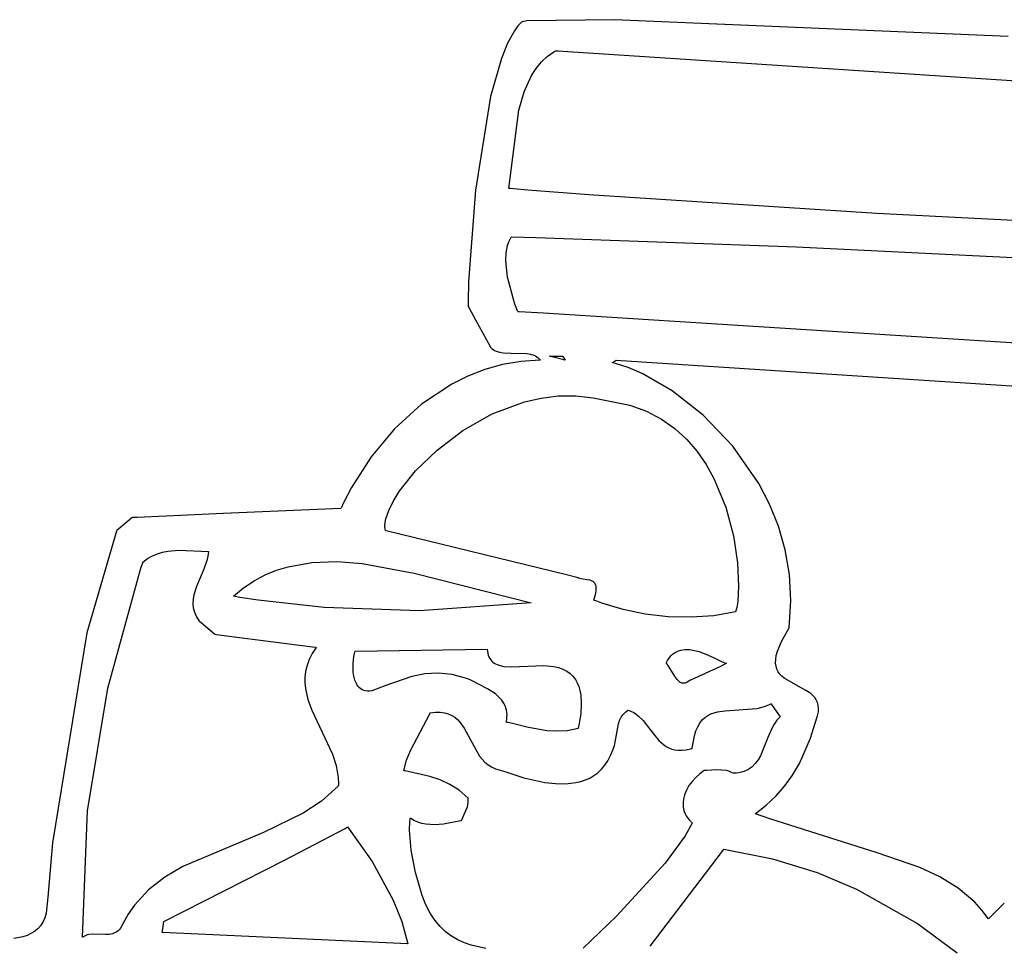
# Model space of a CAD drawing. Extents: x 21.3 to 51.6, y -34 to 34.1.
# Tile 67 of 117: x 45.215 to 45.855, y 0.024 to 0.627. Entities that reach past the tile are written whole.
import ezdxf

# ---------------------------------------------------------------- set-up
doc = ezdxf.new("R2010")
doc.units = 0

msp = doc.modelspace()

# ---------------------------------------------------------------- linework, layer by layer
at = {"layer": 'Layer 1', "color": 7, "linetype": 'CONTINUOUS'}
for p, q in [((45.538799, 0.62295), (45.536476, 0.619815)), ((45.541211, 0.625465), (45.538799, 0.62295)), ((45.541368, 0.625598), (45.541211, 0.625465)), ((45.541862, 0.625728), (45.541368, 0.625598)), ((45.544516, 0.626198), (45.541862, 0.625728)), ((45.601542, 0.627027), (45.544516, 0.626198)), ((45.85785, 0.616123), (45.601542, 0.627027)), ((45.536476, 0.619815), (45.532093, 0.611842)), ((45.532093, 0.611842), (45.528058, 0.601843)), ((45.554071, 0.599511), (45.55792, 0.603119)), ((45.55792, 0.603119), (45.562252, 0.606116)), ((45.562252, 0.606116), (45.563415, 0.606764)), ((45.563415, 0.606764), (45.563489, 0.606803)), ((45.563489, 0.606803), (45.563525, 0.606822)), ((45.563574, 0.606824), (45.563697, 0.606816)), ((45.563697, 0.606816), (45.565001, 0.60673)), ((45.565001, 0.60673), (45.571372, 0.606314)), ((45.571372, 0.606314), (45.641052, 0.601759)), ((45.528058, 0.601843), (45.521034, 0.576973)), ((45.550673, 0.59535), (45.554071, 0.599511)), ((45.641052, 0.601759), (46.502624, 0.545444)), ((45.542861, 0.580132), (45.547693, 0.590695)), ((45.547693, 0.590695), (45.550673, 0.59535)), ((45.521034, 0.576973), (45.511126, 0.516134)), ((45.539315, 0.568281), (45.542861, 0.580132)), ((45.532829, 0.517241), (45.539315, 0.568281)), ((45.511126, 0.516134), (45.506673, 0.456486)), ((45.532934, 0.517226), (45.532864, 0.517233)), ((45.533214, 0.517202), (45.532934, 0.517226)), ((45.533776, 0.517153), (45.533214, 0.517202)), ((45.536034, 0.516956), (45.533776, 0.517153)), ((45.545253, 0.516169), (45.536034, 0.516956)), ((45.584889, 0.513022), (45.545253, 0.516169)), ((45.772229, 0.500874), (45.584889, 0.513022)), ((46.102851, 0.484043), (45.772229, 0.500874)), ((45.532097, 0.480175), (45.532882, 0.482456)), ((45.532882, 0.482456), (45.53389, 0.484606)), ((45.53389, 0.484606), (45.534483, 0.485624)), ((45.534483, 0.485624), (45.534522, 0.485687)), ((45.534533, 0.485704), (45.550495, 0.485406)), ((45.550495, 0.485406), (45.720015, 0.479326)), ((45.530878, 0.470127), (45.531137, 0.475295)), ((45.531137, 0.475295), (45.532097, 0.480175)), ((45.720015, 0.479326), (46.123935, 0.459263)), ((45.53195, 0.459566), (45.530878, 0.470127)), ((45.506673, 0.456486), (45.506403, 0.444009)), ((45.536825, 0.442038), (45.53195, 0.459566)), ((45.506403, 0.444009), (45.506388, 0.441124)), ((45.538558, 0.437637), (45.536825, 0.442038)), ((45.506388, 0.441124), (45.506388, 0.44077)), ((45.506388, 0.44077), (45.506388, 0.4405)), ((45.506398, 0.44048), (45.506434, 0.440414)), ((45.506434, 0.440414), (45.506817, 0.439716)), ((45.506817, 0.439716), (45.511119, 0.431872)), ((45.538743, 0.437209), (45.538558, 0.437637)), ((45.538787, 0.437109), (45.538743, 0.437209)), ((45.539596, 0.437036), (45.538801, 0.437086)), ((45.555501, 0.436029), (45.539596, 0.437036)), ((46.010929, 0.407213), (45.555501, 0.436029)), ((45.511119, 0.431872), (45.520738, 0.414332)), ((45.520738, 0.414332), (45.520861, 0.414107)), ((45.520861, 0.414107), (45.520885, 0.414063)), ((45.520913, 0.41403), (45.521755, 0.413205)), ((45.521755, 0.413205), (45.522666, 0.412501)), ((45.522666, 0.412501), (45.523641, 0.411909)), ((45.523641, 0.411909), (45.524673, 0.41142)), ((45.524673, 0.41142), (45.526892, 0.410711)), ((45.526892, 0.410711), (45.529279, 0.4103)), ((45.529279, 0.4103), (45.534383, 0.410071)), ((45.534383, 0.410071), (45.544694, 0.4099)), ((45.54069, 0.404678), (45.528791, 0.40262)), ((45.552985, 0.405522), (45.54069, 0.404678)), ((45.544694, 0.4099), (45.54704, 0.409481)), ((45.54704, 0.409481), (45.549206, 0.408762)), ((45.549206, 0.408762), (45.550208, 0.408267)), ((45.550208, 0.408267), (45.551149, 0.407669)), ((45.551149, 0.407669), (45.552023, 0.406958)), ((45.552023, 0.406958), (45.552826, 0.406125)), ((45.552826, 0.406125), (45.553198, 0.405661)), ((45.553288, 0.405539), (45.552985, 0.405522)), ((45.553198, 0.405661), (45.553288, 0.405539)), ((45.559466, 0.408037), (45.559283, 0.408083)), ((45.559288, 0.408086), (45.559351, 0.408086)), ((45.559351, 0.408086), (45.560003, 0.408086)), ((45.561851, 0.407441), (45.559466, 0.408037)), ((45.560003, 0.408086), (45.565649, 0.408086)), ((45.568626, 0.405747), (45.561851, 0.407441)), ((45.565649, 0.408086), (45.567637, 0.408086)), ((45.567637, 0.408086), (45.56779, 0.408086)), ((45.567817, 0.408062), (45.567947, 0.407866)), ((45.567947, 0.407866), (45.569506, 0.405527)), ((45.569408, 0.405552), (45.568626, 0.405747)), ((45.569484, 0.405533), (45.569408, 0.405552)), ((45.600289, 0.403806), (45.60023, 0.403818)), ((45.600232, 0.403837), (45.600422, 0.403963)), ((45.600407, 0.403781), (45.600289, 0.403806)), ((45.602331, 0.403339), (45.600407, 0.403781)), ((45.600422, 0.403963), (45.602111, 0.405088)), ((45.602111, 0.405088), (45.602716, 0.405491)), ((45.602716, 0.405491), (45.602765, 0.405524)), ((45.602788, 0.405527), (46.075317, 0.374818)), ((45.517313, 0.39943), (45.506275, 0.395186)), ((45.528791, 0.40262), (45.517313, 0.39943)), ((45.610594, 0.400769), (45.602331, 0.403339)), ((45.619614, 0.396942), (45.610594, 0.400769)), ((45.506275, 0.395186), (45.495703, 0.389969)), ((45.639141, 0.385666), (45.619614, 0.396942)), ((45.495703, 0.389969), (45.476041, 0.376934)), ((45.659339, 0.369794), (45.639141, 0.385666)), ((45.522127, 0.370586), (45.542977, 0.378429)), ((45.542977, 0.378429), (45.553895, 0.380921)), ((45.553895, 0.380921), (45.565055, 0.382286)), ((45.565055, 0.382286), (45.57639, 0.382397)), ((45.57639, 0.382397), (45.587834, 0.381124)), ((45.587834, 0.381124), (45.611605, 0.376207)), ((45.476041, 0.376934), (45.458508, 0.360965)), ((45.611605, 0.376207), (45.622463, 0.372313)), ((45.622463, 0.372313), (45.632223, 0.3672)), ((45.503031, 0.359788), (45.522127, 0.370586)), ((45.632223, 0.3672), (45.640935, 0.361019)), ((45.678637, 0.349614), (45.659339, 0.369794)), ((45.458508, 0.360965), (45.443284, 0.3427)), ((45.486217, 0.34707), (45.503031, 0.359788)), ((45.640935, 0.361019), (45.64865, 0.35392)), ((45.64865, 0.35392), (45.655419, 0.346055)), ((45.472212, 0.333464), (45.486217, 0.34707)), ((45.655419, 0.346055), (45.661294, 0.337574)), ((45.695461, 0.32541), (45.678637, 0.349614)), ((45.443284, 0.3427), (45.430551, 0.322779)), ((45.461542, 0.320002), (45.472212, 0.333464)), ((45.661294, 0.337574), (45.666327, 0.328629)), ((45.666327, 0.328629), (45.674068, 0.30995)), ((45.430551, 0.322779), (45.425174, 0.312397)), ((45.702454, 0.311889), (45.695461, 0.32541)), ((45.457622, 0.313648), (45.461542, 0.320002)), ((45.423621, 0.30914), (45.347099, 0.305785)), ((45.423786, 0.309442), (45.423621, 0.30914)), ((45.423937, 0.309771), (45.423786, 0.309442)), ((45.425174, 0.312397), (45.423937, 0.309771)), ((45.452943, 0.302338), (45.454734, 0.307717)), ((45.454734, 0.307717), (45.457622, 0.313648)), ((45.674068, 0.30995), (45.679052, 0.291225)), ((45.708239, 0.297469), (45.702454, 0.311889)), ((45.287724, 0.302919), (45.284685, 0.300385)), ((45.287996, 0.303145), (45.287724, 0.302919)), ((45.288216, 0.30318), (45.288029, 0.303173)), ((45.288807, 0.303202), (45.288216, 0.30318)), ((45.291168, 0.303293), (45.288807, 0.303202)), ((45.309923, 0.304065), (45.291168, 0.303293)), ((45.347099, 0.305785), (45.309923, 0.304065)), ((45.452479, 0.299897), (45.452943, 0.302338)), ((45.277898, 0.294729), (45.277812, 0.294657)), ((45.284685, 0.300385), (45.277898, 0.294729)), ((45.452315, 0.297642), (45.452479, 0.299897)), ((45.452458, 0.295589), (45.452315, 0.297642)), ((45.452647, 0.294644), (45.452458, 0.295589)), ((45.712619, 0.282187), (45.708239, 0.297469)), ((45.277677, 0.294307), (45.258296, 0.228269)), ((45.277793, 0.294641), (45.277677, 0.294307)), ((45.452988, 0.294558), (45.452656, 0.294639)), ((45.570379, 0.265807), (45.452988, 0.294558)), ((45.679052, 0.291225), (45.681689, 0.273662)), ((45.311007, 0.281303), (45.318116, 0.28189)), ((45.318116, 0.28189), (45.337498, 0.280992)), ((45.715397, 0.266077), (45.712619, 0.282187)), ((45.294852, 0.274169), (45.297853, 0.276435)), ((45.297853, 0.276435), (45.300981, 0.278233)), ((45.300981, 0.278233), (45.304223, 0.279613)), ((45.304223, 0.279613), (45.307569, 0.28062)), ((45.307569, 0.28062), (45.311007, 0.281303)), ((45.337159, 0.278123), (45.336506, 0.275272)), ((45.337498, 0.280992), (45.337159, 0.278123)), ((45.272096, 0.192152), (45.293555, 0.27016)), ((45.293555, 0.27016), (45.294336, 0.272581)), ((45.294336, 0.272581), (45.294729, 0.273791)), ((45.294729, 0.273791), (45.294827, 0.274093)), ((45.294827, 0.274093), (45.29484, 0.274131)), ((45.334525, 0.269611), (45.329713, 0.258389)), ((45.336506, 0.275272), (45.334525, 0.269611)), ((45.38169, 0.268849), (45.389229, 0.271197)), ((45.389229, 0.271197), (45.40482, 0.273996)), ((45.40482, 0.273996), (45.420969, 0.274593)), ((45.420969, 0.274593), (45.437521, 0.273377)), ((45.437521, 0.273377), (45.471213, 0.267075)), ((45.681689, 0.273662), (45.68239, 0.258468)), ((45.367225, 0.262011), (45.374349, 0.265803)), ((45.374349, 0.265803), (45.38169, 0.268849)), ((45.471213, 0.267075), (45.547328, 0.247728)), ((45.577195, 0.264138), (45.570379, 0.265807)), ((45.577848, 0.263978), (45.577195, 0.264138)), ((45.577999, 0.263941), (45.577848, 0.263978)), ((45.578397, 0.26374), (45.578053, 0.263921)), ((45.579161, 0.263451), (45.578397, 0.26374)), ((45.580012, 0.263241), (45.579161, 0.263451)), ((45.583877, 0.26273), (45.580012, 0.263241)), ((45.585806, 0.262349), (45.583877, 0.26273)), ((45.716378, 0.249176), (45.715397, 0.266077)), ((45.329713, 0.258389), (45.327942, 0.252788)), ((45.353704, 0.251993), (45.360337, 0.257424)), ((45.360337, 0.257424), (45.367225, 0.262011)), ((45.5867, 0.262046), (45.585806, 0.262349)), ((45.58752, 0.261638), (45.5867, 0.262046)), ((45.587896, 0.261388), (45.58752, 0.261638)), ((45.588246, 0.261102), (45.587896, 0.261388)), ((45.588567, 0.260779), (45.588246, 0.261102)), ((45.588858, 0.260415), (45.588567, 0.260779)), ((45.589115, 0.260008), (45.588858, 0.260415)), ((45.589336, 0.259554), (45.589115, 0.260008)), ((45.589518, 0.25905), (45.589336, 0.259554)), ((45.58966, 0.258495), (45.589518, 0.25905)), ((45.58981, 0.257215), (45.58966, 0.258495)), ((45.589766, 0.255693), (45.58981, 0.257215)), ((45.68239, 0.258468), (45.681798, 0.248543)), ((45.327447, 0.249982), (45.327301, 0.247167)), ((45.327942, 0.252788), (45.327447, 0.249982)), ((45.35377, 0.251979), (45.353719, 0.251988)), ((45.353973, 0.25194), (45.35377, 0.251979)), ((45.354773, 0.251792), (45.353973, 0.25194)), ((45.357899, 0.251241), (45.354773, 0.251792)), ((45.36982, 0.24938), (45.357899, 0.251241)), ((45.58827, 0.249434), (45.589508, 0.253904)), ((45.589508, 0.253904), (45.589766, 0.255693)), ((45.327301, 0.247167), (45.327569, 0.244343)), ((45.327569, 0.244343), (45.328319, 0.241507)), ((45.412819, 0.244673), (45.36982, 0.24938)), ((45.474666, 0.242559), (45.412819, 0.244673)), ((45.547328, 0.247728), (45.474666, 0.242559)), ((45.588389, 0.249384), (45.588289, 0.249424)), ((45.58859, 0.249303), (45.588389, 0.249384)), ((45.590202, 0.248666), (45.58859, 0.249303)), ((45.59348, 0.247444), (45.590202, 0.248666)), ((45.607211, 0.243279), (45.59348, 0.247444)), ((45.681182, 0.244714), (45.680391, 0.241755)), ((45.681798, 0.248543), (45.681182, 0.244714)), ((45.715364, 0.231519), (45.716378, 0.249176)), ((45.328319, 0.241507), (45.329615, 0.238656)), ((45.329615, 0.238656), (45.331525, 0.235787)), ((45.621685, 0.240317), (45.607211, 0.243279)), ((45.63657, 0.238621), (45.621685, 0.240317)), ((45.651537, 0.238254), (45.63657, 0.238621)), ((45.666254, 0.239277), (45.651537, 0.238254)), ((45.680391, 0.241755), (45.666254, 0.239277)), ((45.331554, 0.235763), (45.331675, 0.235662)), ((45.331675, 0.235662), (45.33296, 0.234591)), ((45.33296, 0.234591), (45.341422, 0.227538)), ((45.71044, 0.223027), (45.715075, 0.231071)), ((45.715075, 0.231071), (45.715252, 0.231346)), ((45.715252, 0.231346), (45.715341, 0.231485)), ((45.258296, 0.228269), (45.235991, 0.091641)), ((45.341422, 0.227538), (45.341739, 0.227274)), ((45.341782, 0.227253), (45.341943, 0.227232)), ((45.341943, 0.227232), (45.342723, 0.227131)), ((45.342723, 0.227131), (45.35097, 0.22606)), ((45.35097, 0.22606), (45.405264, 0.219011)), ((45.407443, 0.218728), (45.404919, 0.214686)), ((45.405264, 0.219011), (45.407299, 0.218747)), ((45.407299, 0.218747), (45.407434, 0.218729)), ((45.707668, 0.216346), (45.71044, 0.223027)), ((45.404919, 0.214686), (45.402979, 0.210731)), ((45.431539, 0.207914), (45.432076, 0.212791)), ((45.432076, 0.212791), (45.432524, 0.214814)), ((45.432524, 0.214814), (45.43278, 0.215682)), ((45.43278, 0.215682), (45.432914, 0.216075)), ((45.432914, 0.216075), (45.432948, 0.216169)), ((45.432948, 0.216169), (45.432966, 0.216215)), ((45.432972, 0.216228), (45.518691, 0.21757)), ((45.518691, 0.21757), (45.519152, 0.214789)), ((45.519152, 0.214789), (45.519521, 0.213577)), ((45.519521, 0.213577), (45.519976, 0.212477)), ((45.519976, 0.212477), (45.520514, 0.211484)), ((45.520514, 0.211484), (45.521131, 0.210594)), ((45.636127, 0.210253), (45.637156, 0.211788)), ((45.637156, 0.211788), (45.638265, 0.213109)), ((45.638265, 0.213109), (45.639445, 0.214229)), ((45.639445, 0.214229), (45.64069, 0.215158)), ((45.64069, 0.215158), (45.641995, 0.215907)), ((45.641995, 0.215907), (45.64335, 0.216487)), ((45.64335, 0.216487), (45.644751, 0.216909)), ((45.644751, 0.216909), (45.64619, 0.217184)), ((45.64619, 0.217184), (45.647661, 0.217324)), ((45.647661, 0.217324), (45.650669, 0.217241)), ((45.650669, 0.217241), (45.653721, 0.216748)), ((45.653721, 0.216748), (45.656763, 0.215933)), ((45.656763, 0.215933), (45.6626, 0.213694)), ((45.6626, 0.213694), (45.667746, 0.211231)), ((45.706523, 0.210858), (45.706907, 0.213463)), ((45.706907, 0.213463), (45.707668, 0.216346)), ((45.401581, 0.206854), (45.400683, 0.203049)), ((45.402979, 0.210731), (45.401581, 0.206854)), ((45.43168, 0.202534), (45.431539, 0.207914)), ((45.521131, 0.210594), (45.521823, 0.2098)), ((45.521823, 0.2098), (45.522586, 0.2091)), ((45.522586, 0.2091), (45.523416, 0.208486)), ((45.523416, 0.208486), (45.524309, 0.207956)), ((45.524309, 0.207956), (45.525261, 0.207502)), ((45.525261, 0.207502), (45.527329, 0.206809)), ((45.527329, 0.206809), (45.529586, 0.206366)), ((45.529586, 0.206366), (45.534548, 0.206073)), ((45.534548, 0.206073), (45.555753, 0.207003)), ((45.555753, 0.207003), (45.562023, 0.20636)), ((45.562023, 0.20636), (45.565259, 0.205647)), ((45.565259, 0.205647), (45.568121, 0.204627)), ((45.635184, 0.208493), (45.636127, 0.210253)), ((45.635302, 0.20839), (45.635213, 0.208467)), ((45.635993, 0.20772), (45.635302, 0.20839)), ((45.636647, 0.206956), (45.635993, 0.20772)), ((45.641192, 0.199445), (45.636647, 0.206956)), ((45.670578, 0.206245), (45.65116, 0.197478)), ((45.667746, 0.211231), (45.671766, 0.209253)), ((45.674419, 0.208492), (45.670578, 0.206245)), ((45.671766, 0.209253), (45.673385, 0.208614)), ((45.673385, 0.208614), (45.67398, 0.20848)), ((45.67398, 0.20848), (45.67422, 0.208467)), ((45.67422, 0.208467), (45.674324, 0.208474)), ((45.674324, 0.208474), (45.674419, 0.208492)), ((45.706488, 0.20851), (45.706523, 0.210858)), ((45.706771, 0.206396), (45.706488, 0.20851)), ((45.707344, 0.204497), (45.706771, 0.206396)), ((45.400241, 0.199308), (45.400213, 0.195622)), ((45.400683, 0.203049), (45.400241, 0.199308)), ((45.43208, 0.199883), (45.43168, 0.202534)), ((45.432739, 0.197378), (45.43208, 0.199883)), ((45.469827, 0.199783), (45.452848, 0.19398)), ((45.47818, 0.201461), (45.469827, 0.199783)), ((45.486822, 0.201961), (45.47818, 0.201461)), ((45.496042, 0.201013), (45.486822, 0.201961)), ((45.506125, 0.198346), (45.496042, 0.201013)), ((45.568121, 0.204627), (45.570627, 0.203319)), ((45.570627, 0.203319), (45.572793, 0.201744)), ((45.572793, 0.201744), (45.574637, 0.199921)), ((45.574637, 0.199921), (45.576178, 0.197871)), ((45.642352, 0.197777), (45.641192, 0.199445)), ((45.708177, 0.202791), (45.707344, 0.204497)), ((45.709241, 0.201257), (45.708177, 0.202791)), ((45.710506, 0.199874), (45.709241, 0.201257)), ((45.711943, 0.198621), (45.710506, 0.199874)), ((45.72612, 0.190743), (45.711943, 0.198621)), ((45.400213, 0.195622), (45.400556, 0.191985)), ((45.433687, 0.19511), (45.432739, 0.197378)), ((45.434279, 0.194094), (45.433687, 0.19511)), ((45.434955, 0.193171), (45.434279, 0.194094)), ((45.435718, 0.192353), (45.434955, 0.193171)), ((45.436571, 0.19165), (45.435718, 0.192353)), ((45.452848, 0.19398), (45.443815, 0.19051)), ((45.508588, 0.197183), (45.506125, 0.198346)), ((45.519094, 0.19182), (45.508588, 0.197183)), ((45.576178, 0.197871), (45.577432, 0.195614)), ((45.577432, 0.195614), (45.578417, 0.19317)), ((45.578417, 0.19317), (45.579151, 0.190559)), ((45.642967, 0.197064), (45.642352, 0.197777)), ((45.643614, 0.196454), (45.642967, 0.197064)), ((45.644297, 0.195963), (45.643614, 0.196454)), ((45.644655, 0.195767), (45.644297, 0.195963)), ((45.645024, 0.195607), (45.644655, 0.195767)), ((45.645405, 0.195485), (45.645024, 0.195607)), ((45.6458, 0.195403), (45.645405, 0.195485)), ((45.646207, 0.195363), (45.6458, 0.195403)), ((45.646629, 0.195367), (45.646207, 0.195363)), ((45.647067, 0.195417), (45.646629, 0.195367)), ((45.64752, 0.195515), (45.647067, 0.195417)), ((45.647989, 0.195663), (45.64752, 0.195515)), ((45.648981, 0.196119), (45.647989, 0.195663)), ((45.65116, 0.197478), (45.648981, 0.196119)), ((45.258802, 0.112475), (45.272096, 0.192152)), ((45.400556, 0.191985), (45.402187, 0.184823)), ((45.43752, 0.191076), (45.436571, 0.19165)), ((45.438567, 0.19064), (45.43752, 0.191076)), ((45.439716, 0.190354), (45.438567, 0.19064)), ((45.440971, 0.190229), (45.439716, 0.190354)), ((45.442336, 0.190277), (45.440971, 0.190229)), ((45.443815, 0.19051), (45.442336, 0.190277)), ((45.524133, 0.188386), (45.519094, 0.19182)), ((45.526354, 0.186423), (45.524133, 0.188386)), ((45.528284, 0.184271), (45.526354, 0.186423)), ((45.579151, 0.190559), (45.579651, 0.187801)), ((45.579651, 0.187801), (45.58002, 0.181925)), ((45.729332, 0.188597), (45.72612, 0.190743)), ((45.730727, 0.187381), (45.729332, 0.188597)), ((45.731942, 0.186043), (45.730727, 0.187381)), ((45.732948, 0.18456), (45.731942, 0.186043)), ((45.402187, 0.184823), (45.404793, 0.17776)), ((45.529853, 0.181915), (45.528284, 0.184271)), ((45.53048, 0.180655), (45.529853, 0.181915)), ((45.530991, 0.179338), (45.53048, 0.180655)), ((45.58002, 0.181925), (45.579665, 0.175703)), ((45.694538, 0.178933), (45.699811, 0.180409)), ((45.699811, 0.180409), (45.702381, 0.181511)), ((45.702381, 0.181511), (45.703014, 0.18183)), ((45.703014, 0.18183), (45.703329, 0.181996)), ((45.703329, 0.181996), (45.703408, 0.182039)), ((45.703439, 0.182023), (45.70351, 0.181922)), ((45.70351, 0.181922), (45.70426, 0.180851)), ((45.70426, 0.180851), (45.709391, 0.173519)), ((45.733715, 0.182912), (45.732948, 0.18456)), ((45.734214, 0.181078), (45.733715, 0.182912)), ((45.734417, 0.179036), (45.734214, 0.181078)), ((45.404793, 0.17776), (45.418162, 0.149265)), ((45.468914, 0.15167), (45.481388, 0.175432)), ((45.481388, 0.175432), (45.481549, 0.175824)), ((45.481549, 0.175824), (45.481628, 0.17602)), ((45.481628, 0.17602), (45.481648, 0.176069)), ((45.481658, 0.176079), (45.485133, 0.176498)), ((45.485133, 0.176498), (45.488244, 0.176518)), ((45.488244, 0.176518), (45.491022, 0.176171)), ((45.491022, 0.176171), (45.493498, 0.175488)), ((45.493498, 0.175488), (45.495703, 0.174499)), ((45.495703, 0.174499), (45.497668, 0.173236)), ((45.497668, 0.173236), (45.499424, 0.171728)), ((45.531376, 0.177961), (45.530991, 0.179338)), ((45.531628, 0.176522), (45.531376, 0.177961)), ((45.531492, 0.171814), (45.531694, 0.173451)), ((45.531737, 0.175019), (45.531628, 0.176522)), ((45.531694, 0.173451), (45.531737, 0.175019)), ((45.579665, 0.175703), (45.578727, 0.169295)), ((45.604942, 0.171141), (45.605971, 0.173207)), ((45.605971, 0.173207), (45.607339, 0.175113)), ((45.607339, 0.175113), (45.608171, 0.175996)), ((45.608171, 0.175996), (45.609113, 0.176828)), ((45.609113, 0.176828), (45.610173, 0.177605)), ((45.610173, 0.177605), (45.610314, 0.177698)), ((45.610314, 0.177698), (45.610386, 0.177744)), ((45.610386, 0.177744), (45.610422, 0.177767)), ((45.61045, 0.177782), (45.612367, 0.177142)), ((45.612367, 0.177142), (45.614146, 0.176285)), ((45.614146, 0.176285), (45.615802, 0.175238)), ((45.615802, 0.175238), (45.617352, 0.174024)), ((45.617352, 0.174024), (45.620199, 0.171195)), ((45.65876, 0.171465), (45.66048, 0.173095)), ((45.66048, 0.173095), (45.662348, 0.174409)), ((45.662348, 0.174409), (45.664352, 0.175442)), ((45.664352, 0.175442), (45.66648, 0.176231)), ((45.66648, 0.176231), (45.66872, 0.17681)), ((45.66872, 0.17681), (45.673483, 0.177483)), ((45.673483, 0.177483), (45.694538, 0.178933)), ((45.709391, 0.173519), (45.707322, 0.17128)), ((45.732061, 0.168812), (45.733812, 0.174247)), ((45.733812, 0.174247), (45.734292, 0.176766)), ((45.734292, 0.176766), (45.734417, 0.179036)), ((45.499424, 0.171728), (45.501001, 0.170009)), ((45.501001, 0.170009), (45.503745, 0.166056)), ((45.53112, 0.170107), (45.531492, 0.171814)), ((45.531389, 0.170044), (45.531167, 0.170095)), ((45.531831, 0.169942), (45.531389, 0.170044)), ((45.53271, 0.169737), (45.531831, 0.169942)), ((45.534453, 0.169323), (45.53271, 0.169737)), ((45.537876, 0.168489), (45.534453, 0.169323)), ((45.544531, 0.166879), (45.537876, 0.168489)), ((45.557512, 0.164522), (45.544531, 0.166879)), ((45.578727, 0.169295), (45.578083, 0.166072)), ((45.602502, 0.159506), (45.604182, 0.168947)), ((45.604182, 0.168947), (45.604942, 0.171141)), ((45.620199, 0.171195), (45.625333, 0.164622)), ((45.654613, 0.164324), (45.655814, 0.167115)), ((45.655814, 0.167115), (45.657201, 0.169484)), ((45.657201, 0.169484), (45.65876, 0.171465)), ((45.705553, 0.168759), (45.704024, 0.166016)), ((45.707322, 0.17128), (45.705553, 0.168759)), ((45.729177, 0.159707), (45.732061, 0.168812)), ((45.503745, 0.166056), (45.513781, 0.147927)), ((45.564088, 0.164135), (45.557512, 0.164522)), ((45.570886, 0.164515), (45.564088, 0.164135)), ((45.578033, 0.165842), (45.570886, 0.164515)), ((45.578083, 0.166072), (45.578039, 0.165871)), ((45.625333, 0.164622), (45.630582, 0.158142)), ((45.652243, 0.153055), (45.653609, 0.161074)), ((45.653609, 0.161074), (45.654613, 0.164324)), ((45.704024, 0.166016), (45.701446, 0.160098)), ((45.600775, 0.152595), (45.60153, 0.15482)), ((45.60153, 0.15482), (45.602502, 0.159506)), ((45.630582, 0.158142), (45.633574, 0.155429)), ((45.633574, 0.155429), (45.635219, 0.15429)), ((45.635219, 0.15429), (45.636983, 0.15333)), ((45.701446, 0.160098), (45.696528, 0.148178)), ((45.721947, 0.1431), (45.729177, 0.159707)), ((45.418162, 0.149265), (45.420538, 0.14177)), ((45.466348, 0.145363), (45.468914, 0.15167)), ((45.513781, 0.147927), (45.51544, 0.145912)), ((45.597291, 0.144944), (45.598994, 0.14828)), ((45.598994, 0.14828), (45.600775, 0.152595)), ((45.636983, 0.15333), (45.638885, 0.152573)), ((45.638885, 0.152573), (45.640939, 0.152042)), ((45.640939, 0.152042), (45.643163, 0.151764)), ((45.643163, 0.151764), (45.645571, 0.151763)), ((45.645571, 0.151763), (45.648181, 0.152063)), ((45.648181, 0.152063), (45.651009, 0.152688)), ((45.651009, 0.152688), (45.651752, 0.152898)), ((45.651752, 0.152898), (45.652129, 0.153012)), ((45.652129, 0.153012), (45.652224, 0.153041)), ((45.696528, 0.148178), (45.694999, 0.145523)), ((45.420538, 0.14177), (45.421847, 0.134004)), ((45.464589, 0.13855), (45.466348, 0.145363)), ((45.51544, 0.145912), (45.517292, 0.144055)), ((45.517292, 0.144055), (45.519369, 0.142387)), ((45.519369, 0.142387), (45.5217, 0.140941)), ((45.5217, 0.140941), (45.524317, 0.139746)), ((45.593188, 0.13942), (45.59535, 0.141997)), ((45.59535, 0.141997), (45.597291, 0.144944)), ((45.691161, 0.141013), (45.689995, 0.140096)), ((45.69323, 0.143115), (45.691161, 0.141013)), ((45.694999, 0.145523), (45.69323, 0.143115)), ((45.717508, 0.135576), (45.721947, 0.1431)), ((45.464673, 0.138529), (45.464602, 0.138544)), ((45.464958, 0.138469), (45.464673, 0.138529)), ((45.465523, 0.138351), (45.464958, 0.138469)), ((45.48152, 0.13469), (45.465523, 0.138351)), ((45.488311, 0.132481), (45.48152, 0.13469)), ((45.524317, 0.139746), (45.527252, 0.138833)), ((45.527252, 0.138833), (45.530228, 0.137933)), ((45.530228, 0.137933), (45.542696, 0.13387)), ((45.585552, 0.133732), (45.588272, 0.135306)), ((45.588272, 0.135306), (45.590823, 0.137196)), ((45.590823, 0.137196), (45.593188, 0.13942)), ((45.657076, 0.136494), (45.654458, 0.134148)), ((45.659916, 0.138545), (45.657076, 0.136494)), ((45.660038, 0.138547), (45.659946, 0.138547)), ((45.660223, 0.138548), (45.660038, 0.138547)), ((45.661735, 0.13859), (45.660223, 0.138548)), ((45.66816, 0.138948), (45.661735, 0.13859)), ((45.671401, 0.138926), (45.66816, 0.138948)), ((45.674511, 0.138531), (45.671401, 0.138926)), ((45.675982, 0.138136), (45.674511, 0.138531)), ((45.677378, 0.137581), (45.675982, 0.138136)), ((45.678686, 0.136843), (45.677378, 0.137581)), ((45.678816, 0.136842), (45.678752, 0.136842)), ((45.678945, 0.136843), (45.678816, 0.136842)), ((45.679202, 0.136847), (45.678945, 0.136843)), ((45.679708, 0.136861), (45.679202, 0.136847)), ((45.680692, 0.136916), (45.679708, 0.136861)), ((45.682555, 0.137132), (45.680692, 0.136916)), ((45.684283, 0.137484), (45.682555, 0.137132)), ((45.685884, 0.137963), (45.684283, 0.137484)), ((45.687364, 0.138563), (45.685884, 0.137963)), ((45.688732, 0.139276), (45.687364, 0.138563)), ((45.689995, 0.140096), (45.688732, 0.139276)), ((45.712459, 0.128555), (45.717508, 0.135576)), ((45.421943, 0.128314), (45.411062, 0.118751)), ((45.421847, 0.134004), (45.421995, 0.129999)), ((45.421951, 0.128474), (45.421944, 0.128346)), ((45.421971, 0.128984), (45.421951, 0.128474)), ((45.421995, 0.129999), (45.421971, 0.128984)), ((45.494578, 0.129608), (45.488311, 0.132481)), ((45.500533, 0.125763), (45.494578, 0.129608)), ((45.542696, 0.13387), (45.556331, 0.130835)), ((45.556331, 0.130835), (45.563241, 0.130063)), ((45.563241, 0.130063), (45.570027, 0.12998)), ((45.570027, 0.12998), (45.576554, 0.13073)), ((45.576554, 0.13073), (45.579676, 0.131462)), ((45.579676, 0.131462), (45.582681, 0.132457)), ((45.582681, 0.132457), (45.585552, 0.133732)), ((45.650093, 0.12876), (45.648446, 0.125814)), ((45.652114, 0.131554), (45.650093, 0.12876)), ((45.654458, 0.134148), (45.652114, 0.131554)), ((45.706754, 0.122028), (45.712459, 0.128555)), ((45.506385, 0.120636), (45.500533, 0.125763)), ((45.647224, 0.122764), (45.646478, 0.119658)), ((45.648446, 0.125814), (45.647224, 0.122764)), ((45.700347, 0.115981), (45.706754, 0.122028)), ((45.411062, 0.118751), (45.399144, 0.110783)), ((45.505992, 0.115001), (45.506283, 0.116252)), ((45.506283, 0.116252), (45.506466, 0.117554)), ((45.506404, 0.120515), (45.506391, 0.120606)), ((45.506427, 0.120333), (45.506404, 0.120515)), ((45.50652, 0.118913), (45.506427, 0.120333)), ((45.506466, 0.117554), (45.50652, 0.118913)), ((45.646299, 0.118098), (45.646258, 0.116543)), ((45.646258, 0.116543), (45.646361, 0.114997)), ((45.646478, 0.119658), (45.646299, 0.118098)), ((45.693192, 0.110405), (45.700347, 0.115981)), ((45.255616, 0.03022), (45.258802, 0.112475)), ((45.399144, 0.110783), (45.373265, 0.098178)), ((45.50212, 0.106134), (45.505992, 0.115001)), ((45.646361, 0.114997), (45.646615, 0.113467)), ((45.646615, 0.113467), (45.647026, 0.111958)), ((45.647026, 0.111958), (45.647599, 0.110478)), ((45.647599, 0.110478), (45.648343, 0.109031)), ((45.648343, 0.109031), (45.649262, 0.107624)), ((45.693353, 0.110344), (45.693188, 0.110401)), ((45.702629, 0.107145), (45.693353, 0.110344)), ((45.468242, 0.099831), (45.468533, 0.105475)), ((45.468533, 0.105475), (45.468695, 0.106788)), ((45.468695, 0.106788), (45.468789, 0.107429)), ((45.468789, 0.107429), (45.46884, 0.107746)), ((45.46884, 0.107746), (45.468853, 0.107825)), ((45.468858, 0.10784), (45.471069, 0.106347)), ((45.471069, 0.106347), (45.473486, 0.1052)), ((45.473486, 0.1052), (45.476076, 0.10437)), ((45.476076, 0.10437), (45.478805, 0.103824)), ((45.478805, 0.103824), (45.484546, 0.103464)), ((45.484546, 0.103464), (45.490439, 0.103872)), ((45.490439, 0.103872), (45.501598, 0.106004)), ((45.501598, 0.106004), (45.501915, 0.106082)), ((45.501915, 0.106082), (45.502073, 0.106122)), ((45.502073, 0.106122), (45.502112, 0.106132)), ((45.652238, 0.104421), (45.647526, 0.096106)), ((45.649262, 0.107624), (45.650364, 0.106262)), ((45.650364, 0.106262), (45.651654, 0.104952)), ((45.651654, 0.104952), (45.652006, 0.104633)), ((45.652006, 0.104633), (45.652187, 0.104476)), ((45.652187, 0.104476), (45.652233, 0.104436)), ((45.772493, 0.085118), (45.702629, 0.107145)), ((45.373265, 0.098178), (45.320816, 0.076135)), ((45.386879, 0.080346), (45.425916, 0.100747)), ((45.425916, 0.100747), (45.427122, 0.101424)), ((45.427122, 0.101424), (45.427725, 0.101764)), ((45.427725, 0.101764), (45.427876, 0.10185)), ((45.427912, 0.101868), (45.444077, 0.079377)), ((45.469262, 0.086882), (45.468242, 0.099831)), ((45.647526, 0.096106), (45.634505, 0.078238)), ((45.235991, 0.091641), (45.232986, 0.056298)), ((45.472216, 0.07218), (45.469262, 0.086882)), ((45.624947, 0.024248), (45.671932, 0.086244)), ((45.671932, 0.086244), (45.672666, 0.087299)), ((45.672666, 0.087299), (45.672711, 0.087365)), ((45.672722, 0.087369), (45.704538, 0.081195)), ((45.800266, 0.075572), (45.772493, 0.085118)), ((45.308504, 0.040457), (45.386879, 0.080346)), ((45.444077, 0.079377), (45.457713, 0.054309)), ((45.634505, 0.078238), (45.603022, 0.043818)), ((45.704538, 0.081195), (45.733439, 0.072174)), ((45.320816, 0.076135), (45.309118, 0.069167)), ((45.476472, 0.05725), (45.472216, 0.07218)), ((45.733439, 0.072174), (45.759046, 0.061408)), ((45.813282, 0.069422), (45.800266, 0.075572)), ((45.309118, 0.069167), (45.298521, 0.06089)), ((45.825291, 0.061987), (45.813282, 0.069422)), ((45.298521, 0.06089), (45.289291, 0.050941)), ((45.759046, 0.061408), (45.798874, 0.039056)), ((45.835974, 0.052993), (45.825291, 0.061987)), ((45.232986, 0.056298), (45.231881, 0.045819)), ((45.457713, 0.054309), (45.463198, 0.040337)), ((45.478947, 0.05118), (45.476472, 0.05725)), ((45.840718, 0.047825), (45.835974, 0.052993)), ((45.854405, 0.051552), (45.847648, 0.044795)), ((45.855164, 0.052312), (45.854405, 0.051552)), ((45.855234, 0.052381), (45.855164, 0.052312)), ((45.231881, 0.045819), (45.230963, 0.042736)), ((45.285272, 0.045226), (45.281696, 0.038957)), ((45.289291, 0.050941), (45.285272, 0.045226)), ((45.481734, 0.045835), (45.478947, 0.05118)), ((45.484815, 0.041168), (45.481734, 0.045835)), ((45.845011, 0.042165), (45.840718, 0.047825)), ((45.229726, 0.040026), (45.228192, 0.037668)), ((45.230963, 0.042736), (45.229726, 0.040026)), ((45.281696, 0.038957), (45.280289, 0.036099)), ((45.307923, 0.036891), (45.308321, 0.039342)), ((45.308321, 0.039342), (45.308452, 0.04015)), ((45.308452, 0.04015), (45.308489, 0.040376)), ((45.308489, 0.040376), (45.308498, 0.040436)), ((45.463198, 0.040337), (45.467147, 0.025956)), ((45.488172, 0.037136), (45.484815, 0.041168)), ((45.603022, 0.043818), (45.581301, 0.023093)), ((45.798874, 0.039056), (45.824541, 0.019984)), ((45.845228, 0.042376), (45.845032, 0.042179)), ((45.847648, 0.044795), (45.845228, 0.042376)), ((45.222008, 0.032499), (45.219489, 0.03134)), ((45.224312, 0.033926), (45.222008, 0.032499)), ((45.22638, 0.035642), (45.224312, 0.033926)), ((45.228192, 0.037668), (45.22638, 0.035642)), ((45.26176, 0.032126), (45.259665, 0.031897)), ((45.270676, 0.031872), (45.26176, 0.032126)), ((45.274945, 0.032383), (45.272857, 0.031995)), ((45.275943, 0.032707), (45.274945, 0.032383)), ((45.276904, 0.033133), (45.275943, 0.032707)), ((45.277824, 0.033673), (45.276904, 0.033133)), ((45.278697, 0.03434), (45.277824, 0.033673)), ((45.279521, 0.035144), (45.278697, 0.03434)), ((45.280289, 0.036099), (45.279521, 0.035144)), ((45.307344, 0.033326), (45.307923, 0.036891)), ((45.467147, 0.025956), (45.307344, 0.033326)), ((45.491786, 0.033694), (45.488172, 0.037136)), ((45.495638, 0.030797), (45.491786, 0.033694)), ((45.216775, 0.030428), (45.210846, 0.029261)), ((45.219489, 0.03134), (45.216775, 0.030428)), ((45.255682, 0.030269), (45.255629, 0.03023)), ((45.255894, 0.03042), (45.255682, 0.030269)), ((45.256773, 0.030946), (45.255894, 0.03042)), ((45.257698, 0.03136), (45.256773, 0.030946)), ((45.258663, 0.031673), (45.257698, 0.03136)), ((45.259665, 0.031897), (45.258663, 0.031673)), ((45.272857, 0.031995), (45.270676, 0.031872)), ((45.49971, 0.028401), (45.495638, 0.030797)), ((45.503984, 0.026461), (45.49971, 0.028401)), ((45.508441, 0.024932), (45.503984, 0.026461)), ((45.517831, 0.022928), (45.508441, 0.024932))]:
    msp.add_line(p, q, dxfattribs=at)

doc.saveas('drawing.dxf')
